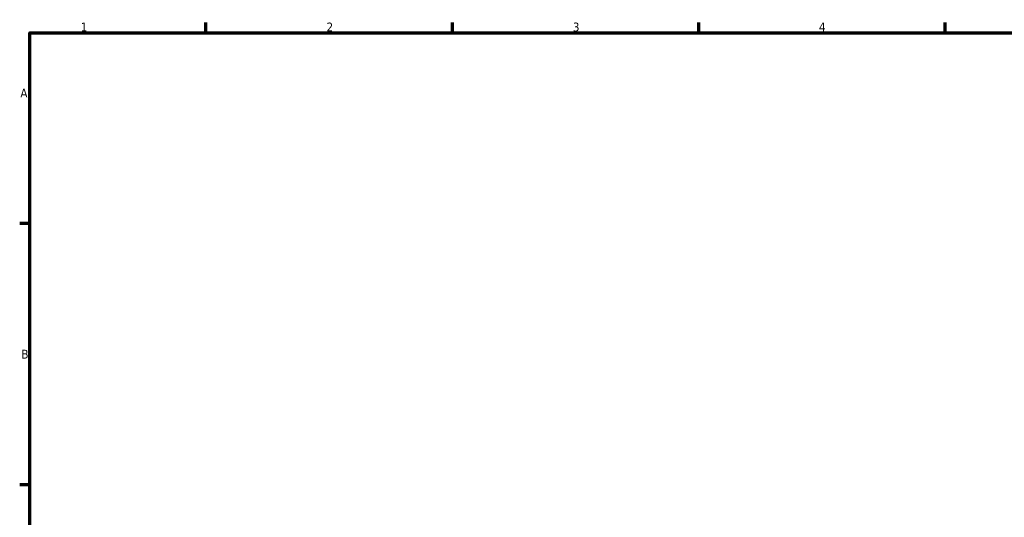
# Model space of a CAD drawing. Header units: millimetres. Extents: x 0 to 1116, y -24 to 901.
# Tile 4 of 8: x 17 to 297, y 436 to 578. Entities that reach past the tile are written whole.
import ezdxf

# ---------------------------------------------------------------- set-up
doc = ezdxf.new("R2010")
doc.units = ezdxf.units.MM
doc.layers.add('Border (ISO)', color=7, linetype='Continuous', lineweight=70)
doc.styles.add('Note Text (ISO)', font='tahoma.ttf')

# ---------------------------------------------------------------- blocks, each defined once
blk = doc.blocks.new('Borders Default Border')
at = {"layer": 'Border (ISO)'}
for p, q in [((70.08, 574), (70.08, 576.9)), ((140.17, 574), (140.17, 576.9)), ((210.25, 574), (210.25, 576.9)), ((280.33, 574), (280.33, 576.9)), ((20, 519.75), (17.1, 519.75)), ((20, 445.5), (17.1, 445.5))]:
    blk.add_line(p, q, dxfattribs=at)
at = {"layer": 'Border (ISO)', "flags": 128}
blk.add_lwpolyline([(20, 20), (20, 574), (821, 574), (821, 20), (20, 20)], dxfattribs=at)
at = {"layer": 'Border (ISO)', "color": 232, "true_color": 0xca0064, "char_height": 2.5, "attachment_point": 7, "style": 'Note Text (ISO)'}
for s, insert in [('1', (34.48, 574.4)), ('2', (104.37, 574.4)), ('3', (174.43, 574.35)), ('4', (244.42, 574.4)), ('A', (17.29, 555.62)), ('B', (17.59, 481.38))]:
    blk.add_mtext(s, dxfattribs=dict(at, insert=insert))

msp = doc.modelspace()

# ---------------------------------------------------------------- block references
msp.add_blockref('Borders Default Border', (0, 0))

doc.saveas('drawing.dxf')
